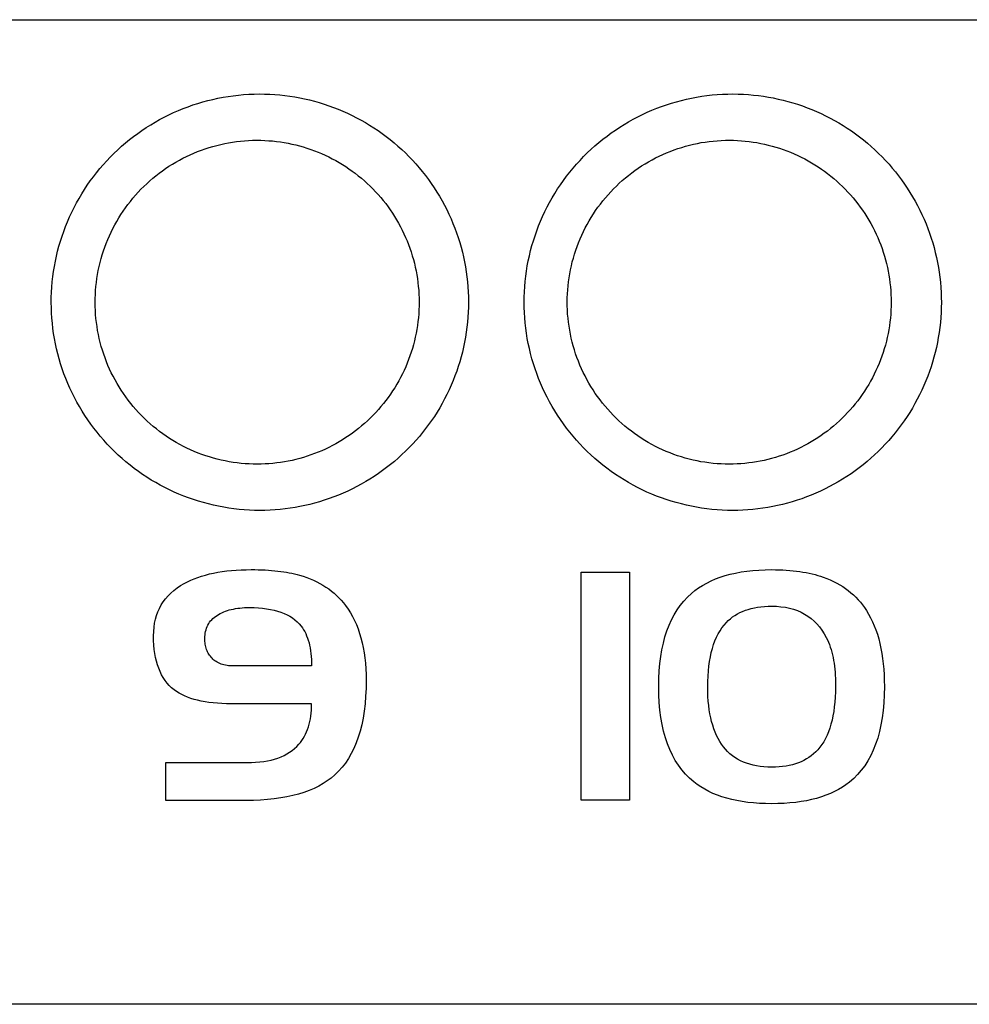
# Model space of a CAD drawing. Extents: x 89 to 1073, y 40 to 812.
# Tile 19 of 67: x 472.52 to 481.07, y 421.37 to 430.24. Entities that reach past the tile are written whole.
import ezdxf

# ---------------------------------------------------------------- set-up
doc = ezdxf.new("R2010")
doc.units = 0
doc.layers.get('0').update_dxf_attribs({"linetype": 'CONTINUOUS'})

msp = doc.modelspace()

# ---------------------------------------------------------------- linework, layer by layer
at = {"color": 7, "linetype": 'CONTINUOUS'}
for p, q in [((474.1559, 425.2249), (474.1907, 425.2351)), ((474.1907, 425.2351), (474.2266, 425.2443)), ((474.2266, 425.2443), (474.2638, 425.2525)), ((474.2638, 425.2525), (474.3019, 425.2597)), ((474.3019, 425.2597), (474.3414, 425.2659)), ((474.3414, 425.2659), (474.382, 425.2712)), ((474.382, 425.2712), (474.4239, 425.2757)), ((474.4239, 425.2757), (474.4668, 425.2789)), ((474.4668, 425.2789), (474.5109, 425.2814)), ((474.5109, 425.2814), (474.5561, 425.2829)), ((474.5561, 425.2829), (474.6027, 425.2834)), ((474.6027, 425.2834), (474.6349, 425.2832)), ((474.6349, 425.2832), (474.6666, 425.2825)), ((474.6666, 425.2825), (474.6975, 425.2815)), ((474.6975, 425.2815), (474.7279, 425.2803)), ((474.7279, 425.2803), (474.7574, 425.2784)), ((474.7574, 425.2784), (474.7864, 425.2763)), ((474.7864, 425.2763), (474.8145, 425.2738)), ((474.8145, 425.2738), (474.8422, 425.2709)), ((474.8422, 425.2709), (474.8689, 425.2675)), ((474.8689, 425.2675), (474.8951, 425.2638)), ((474.8951, 425.2638), (474.9205, 425.2597)), ((474.9205, 425.2597), (474.9454, 425.2553)), ((474.9454, 425.2553), (474.9695, 425.2503)), ((474.9695, 425.2503), (474.9929, 425.245)), ((474.9929, 425.245), (475.0156, 425.2394)), ((475.0156, 425.2394), (475.0378, 425.2334)), ((475.0378, 425.2334), (475.0707, 425.2233)), ((477.5722, 425.2599), (478.0073, 425.2599)), ((477.5722, 423.2079), (477.5722, 425.2599)), ((478.0073, 425.2599), (478.0073, 423.2079)), ((478.8256, 425.2153), (478.87, 425.2297)), ((478.87, 425.2297), (478.916, 425.2422)), ((478.916, 425.2422), (478.9639, 425.2531)), ((478.9639, 425.2531), (479.0136, 425.2623)), ((479.0136, 425.2623), (479.0652, 425.2699)), ((479.0652, 425.2699), (479.1184, 425.2758)), ((479.1184, 425.2758), (479.1734, 425.28)), ((479.1734, 425.28), (479.2303, 425.2825)), ((479.2303, 425.2825), (479.289, 425.2834)), ((479.289, 425.2834), (479.3228, 425.283)), ((479.3228, 425.283), (479.3559, 425.2823)), ((479.3559, 425.2823), (479.3884, 425.2809)), ((479.3884, 425.2809), (479.4204, 425.2792)), ((479.4204, 425.2792), (479.4516, 425.2767)), ((479.4516, 425.2767), (479.4823, 425.2738)), ((479.4823, 425.2738), (479.5123, 425.2703)), ((479.5123, 425.2703), (479.5418, 425.2664)), ((479.5418, 425.2664), (479.5704, 425.2618)), ((479.5704, 425.2618), (479.5984, 425.2568)), ((479.5984, 425.2568), (479.6258, 425.2513)), ((479.6258, 425.2513), (479.6527, 425.2453)), ((479.6527, 425.2453), (479.6788, 425.2385)), ((479.6788, 425.2385), (479.7043, 425.2315)), ((479.7043, 425.2315), (479.7291, 425.2238)), ((473.9352, 425.119), (473.9664, 425.1401)), ((473.9664, 425.1401), (474, 425.1599)), ((474, 425.1599), (474.0288, 425.1748)), ((474.0288, 425.1748), (474.0589, 425.1888)), ((474.0589, 425.1888), (474.09, 425.2018)), ((474.09, 425.2018), (474.1224, 425.2139)), ((474.1224, 425.2139), (474.1559, 425.2249)), ((475.0707, 425.2233), (475.1027, 425.2123)), ((475.1027, 425.2123), (475.1337, 425.2003)), ((475.1337, 425.2003), (475.1639, 425.1876)), ((475.1639, 425.1876), (475.193, 425.1738)), ((475.193, 425.1738), (475.2213, 425.159)), ((475.2213, 425.159), (475.2486, 425.1433)), ((475.2486, 425.1433), (475.2751, 425.1268)), ((478.631, 425.119), (478.6664, 425.1416)), ((478.6664, 425.1416), (478.7035, 425.1626)), ((478.7035, 425.1626), (478.7424, 425.1818)), ((478.7424, 425.1818), (478.7832, 425.1994)), ((478.7832, 425.1994), (478.8256, 425.2153)), ((479.7291, 425.2238), (479.7535, 425.2158)), ((479.7535, 425.2158), (479.7849, 425.2038)), ((479.7849, 425.2038), (479.8154, 425.191)), ((479.8154, 425.191), (479.8449, 425.1773)), ((479.8449, 425.1773), (479.8736, 425.1628)), ((479.8736, 425.1628), (479.9011, 425.1472)), ((479.9011, 425.1472), (479.9279, 425.1308)), ((473.8541, 425.0478), (473.879, 425.0729)), ((473.879, 425.0729), (473.9059, 425.0966)), ((473.9059, 425.0966), (473.9352, 425.119)), ((475.2751, 425.1268), (475.3004, 425.1092)), ((475.3004, 425.1092), (475.3249, 425.0907)), ((475.3249, 425.0907), (475.3484, 425.0712)), ((475.3484, 425.0712), (475.3711, 425.0508)), ((478.5302, 425.0354), (478.5659, 425.0688)), ((478.5659, 425.0688), (478.5974, 425.0947)), ((478.5974, 425.0947), (478.631, 425.119)), ((479.9279, 425.1308), (479.9536, 425.1134)), ((479.9536, 425.1134), (479.9784, 425.0952)), ((479.9784, 425.0952), (480.0021, 425.0759)), ((480.0021, 425.0759), (480.0249, 425.0558)), ((480.0249, 425.0558), (480.0466, 425.0348)), ((473.7764, 424.9348), (473.7927, 424.9651)), ((473.7927, 424.9651), (473.8109, 424.9939)), ((473.8109, 424.9939), (473.8314, 425.0215)), ((473.8314, 425.0215), (473.8541, 425.0478)), ((475.3711, 425.0508), (475.3928, 425.0295)), ((475.3928, 425.0295), (475.4135, 425.0073)), ((475.4135, 425.0073), (475.4333, 424.9841)), ((475.4333, 424.9841), (475.4523, 424.9601)), ((478.4658, 424.9612), (478.4969, 424.9997)), ((478.4969, 424.9997), (478.5302, 425.0354)), ((480.0466, 425.0348), (480.0676, 425.0128)), ((480.0676, 425.0128), (480.0875, 424.9899)), ((480.0875, 424.9899), (480.1065, 424.9662)), ((480.1065, 424.9662), (480.1245, 424.9414)), ((473.7506, 424.8704), (473.7624, 424.9033)), ((473.7624, 424.9033), (473.7764, 424.9348)), ((474.2954, 424.8718), (474.3094, 424.8803)), ((474.3094, 424.8803), (474.324, 424.8883)), ((474.324, 424.8883), (474.3392, 424.8957)), ((474.3392, 424.8957), (474.3549, 424.9027)), ((474.3549, 424.9027), (474.3712, 424.9089)), ((474.3712, 424.9089), (474.3881, 424.9148)), ((474.3881, 424.9148), (474.4056, 424.92)), ((474.4056, 424.92), (474.4237, 424.9248)), ((474.4237, 424.9248), (474.4422, 424.9288)), ((474.4422, 424.9288), (474.4613, 424.9323)), ((474.4613, 424.9323), (474.4809, 424.9353)), ((474.4809, 424.9353), (474.5013, 424.9379)), ((474.5013, 424.9379), (474.522, 424.9398)), ((474.522, 424.9398), (474.5434, 424.9413)), ((474.5434, 424.9413), (474.5654, 424.942)), ((474.5654, 424.942), (474.588, 424.9424)), ((474.588, 424.9424), (474.6286, 424.9417)), ((474.6286, 424.9417), (474.6679, 424.9398)), ((474.6679, 424.9398), (474.7054, 424.9364)), ((474.7054, 424.9364), (474.7415, 424.9319)), ((474.7415, 424.9319), (474.7759, 424.9259)), ((474.7759, 424.9259), (474.8089, 424.9188)), ((474.8089, 424.9188), (474.8402, 424.9102)), ((474.8402, 424.9102), (474.8702, 424.9005)), ((474.8702, 424.9005), (474.8983, 424.8893)), ((474.8983, 424.8893), (474.925, 424.8768)), ((474.925, 424.8768), (474.95, 424.863)), ((475.4523, 424.9601), (475.4746, 424.9284)), ((475.4746, 424.9284), (475.4956, 424.8954)), ((475.4956, 424.8954), (475.5151, 424.8611)), ((478.3866, 424.8309), (478.4107, 424.8769)), ((478.4107, 424.8769), (478.4372, 424.9204)), ((478.4372, 424.9204), (478.4658, 424.9612)), ((478.9576, 424.8714), (478.9795, 424.8845)), ((478.9795, 424.8845), (479.0025, 424.8967)), ((479.0025, 424.8967), (479.0265, 424.9075)), ((479.0265, 424.9075), (479.0516, 424.9174)), ((479.0516, 424.9174), (479.0776, 424.9259)), ((479.0776, 424.9259), (479.1047, 424.9334)), ((479.1047, 424.9334), (479.1328, 424.9397)), ((479.1328, 424.9397), (479.162, 424.9449)), ((479.162, 424.9449), (479.1922, 424.9488)), ((479.1922, 424.9488), (479.2234, 424.9518)), ((479.2234, 424.9518), (479.2557, 424.9535)), ((479.2557, 424.9535), (479.289, 424.9542)), ((479.289, 424.9542), (479.3314, 424.953)), ((479.3314, 424.953), (479.3724, 424.9497)), ((479.3724, 424.9497), (479.4118, 424.9441)), ((479.4118, 424.9441), (479.4497, 424.9364)), ((479.4497, 424.9364), (479.4859, 424.9264)), ((479.4859, 424.9264), (479.5206, 424.9143)), ((479.5206, 424.9143), (479.5536, 424.8999)), ((479.5536, 424.8999), (479.5852, 424.8835)), ((479.5852, 424.8835), (479.6149, 424.8647)), ((480.1245, 424.9414), (480.1416, 424.9159)), ((480.1416, 424.9159), (480.161, 424.8835)), ((480.161, 424.8835), (480.1794, 424.8498)), ((473.7279, 424.764), (473.7334, 424.8008)), ((473.7334, 424.8008), (473.7409, 424.8363)), ((473.7409, 424.8363), (473.7506, 424.8704)), ((474.2128, 424.7843), (474.2199, 424.7971)), ((474.2199, 424.7971), (474.2281, 424.8093)), ((474.2281, 424.8093), (474.2371, 424.8211)), ((474.2371, 424.8211), (474.2471, 424.8323)), ((474.2471, 424.8323), (474.2578, 424.8428)), ((474.2578, 424.8428), (474.2694, 424.8531)), ((474.2694, 424.8531), (474.2819, 424.8626)), ((474.2819, 424.8626), (474.2954, 424.8718)), ((474.95, 424.863), (474.9738, 424.8481)), ((474.9738, 424.8481), (474.9957, 424.8317)), ((474.9957, 424.8317), (475.0162, 424.814)), ((475.0162, 424.814), (475.035, 424.795)), ((475.035, 424.795), (475.0525, 424.7748)), ((475.5151, 424.8611), (475.5332, 424.8253)), ((475.5332, 424.8253), (475.5498, 424.7881)), ((475.5498, 424.7881), (475.565, 424.7494)), ((478.3648, 424.7823), (478.3866, 424.8309)), ((478.8599, 424.7841), (478.8804, 424.8072)), ((478.8804, 424.8072), (478.8981, 424.8248)), ((478.8981, 424.8248), (478.9169, 424.8415)), ((478.9169, 424.8415), (478.9366, 424.857)), ((478.9366, 424.857), (478.9576, 424.8714)), ((479.6149, 424.8647), (479.6434, 424.8438)), ((479.6434, 424.8438), (479.6699, 424.8206)), ((479.6699, 424.8206), (479.6952, 424.7953)), ((479.6952, 424.7953), (479.7187, 424.7677)), ((480.1794, 424.8498), (480.1964, 424.8147)), ((480.1964, 424.8147), (480.2122, 424.7782)), ((473.7237, 424.6867), (473.7247, 424.7259)), ((473.7247, 424.7259), (473.7279, 424.764)), ((474.1856, 424.6799), (474.1869, 424.6964)), ((474.1869, 424.6964), (474.1889, 424.7123)), ((474.1889, 424.7123), (474.1921, 424.7278)), ((474.1921, 424.7278), (474.1959, 424.7426)), ((474.1959, 424.7426), (474.2006, 424.7571)), ((474.2006, 424.7571), (474.2062, 424.7708)), ((474.2062, 424.7708), (474.2128, 424.7843)), ((475.0525, 424.7748), (475.0639, 424.7593)), ((475.0639, 424.7593), (475.0745, 424.7428)), ((475.0745, 424.7428), (475.0844, 424.7254)), ((475.0844, 424.7254), (475.0936, 424.7072)), ((475.0936, 424.7072), (475.1019, 424.6879)), ((475.565, 424.7494), (475.5788, 424.7094)), ((475.5788, 424.7094), (475.5911, 424.6682)), ((478.328, 424.6776), (478.3454, 424.7313)), ((478.3454, 424.7313), (478.3648, 424.7823)), ((478.7918, 424.6747), (478.8069, 424.7048)), ((478.8069, 424.7048), (478.8233, 424.7329)), ((478.8233, 424.7329), (478.841, 424.7594)), ((478.841, 424.7594), (478.8599, 424.7841)), ((479.7187, 424.7677), (479.7407, 424.738)), ((479.7407, 424.738), (479.761, 424.706)), ((479.761, 424.706), (479.7799, 424.6719)), ((480.2122, 424.7782), (480.2266, 424.7402)), ((480.2266, 424.7402), (480.2399, 424.7009)), ((480.2399, 424.7009), (480.2519, 424.6602)), ((473.7243, 424.6447), (473.7237, 424.6867)), ((473.7265, 424.6044), (473.7243, 424.6447)), ((474.1853, 424.6631), (474.1856, 424.6799)), ((474.1855, 424.6495), (474.1853, 424.6631)), ((474.1863, 424.6364), (474.1855, 424.6495)), ((474.1875, 424.6235), (474.1863, 424.6364)), ((474.1893, 424.6111), (474.1875, 424.6235)), ((474.1915, 424.5988), (474.1893, 424.6111)), ((475.1019, 424.6879), (475.1098, 424.6678)), ((475.1098, 424.6678), (475.1167, 424.6468)), ((475.1167, 424.6468), (475.123, 424.6248)), ((475.123, 424.6248), (475.1284, 424.6018)), ((475.5911, 424.6682), (475.6019, 424.6253)), ((475.6019, 424.6253), (475.6113, 424.5812)), ((478.3004, 424.5627), (478.3131, 424.6214)), ((478.3131, 424.6214), (478.328, 424.6776)), ((478.7546, 424.5741), (478.7657, 424.6093)), ((478.7657, 424.6093), (478.7781, 424.6428)), ((478.7781, 424.6428), (478.7918, 424.6747)), ((479.7799, 424.6719), (479.7898, 424.6513)), ((479.7898, 424.6513), (479.7991, 424.6303)), ((479.7991, 424.6303), (479.8077, 424.6085)), ((479.8077, 424.6085), (479.8159, 424.5863)), ((480.2519, 424.6602), (480.2628, 424.6182)), ((480.2628, 424.6182), (480.2722, 424.5746)), ((473.73, 424.5657), (473.7265, 424.6044)), ((473.7352, 424.5284), (473.73, 424.5657)), ((473.7416, 424.4927), (473.7352, 424.5284)), ((474.1943, 424.587), (474.1915, 424.5988)), ((474.1975, 424.5753), (474.1943, 424.587)), ((474.2014, 424.5642), (474.1975, 424.5753)), ((474.2056, 424.5531), (474.2014, 424.5642)), ((474.2104, 424.5425), (474.2056, 424.5531)), ((474.2156, 424.5321), (474.2104, 424.5425)), ((474.2216, 424.5222), (474.2156, 424.5321)), ((474.2279, 424.5124), (474.2216, 424.5222)), ((475.1284, 424.6018), (475.1333, 424.5781)), ((475.1333, 424.5781), (475.1372, 424.5533)), ((475.1372, 424.5533), (475.1406, 424.5278)), ((475.1406, 424.5278), (475.1431, 424.5012)), ((475.6113, 424.5812), (475.6193, 424.5356)), ((475.6193, 424.5356), (475.6259, 424.4887)), ((478.2902, 424.5015), (478.3004, 424.5627)), ((478.7362, 424.4981), (478.7447, 424.5369)), ((478.7447, 424.5369), (478.7546, 424.5741)), ((479.8159, 424.5863), (479.8232, 424.5634)), ((479.8232, 424.5634), (479.8299, 424.5402)), ((479.8299, 424.5402), (479.836, 424.5162)), ((480.2722, 424.5746), (480.2804, 424.5297)), ((480.2804, 424.5297), (480.2873, 424.4833)), ((473.7496, 424.4585), (473.7416, 424.4927)), ((473.7589, 424.4258), (473.7496, 424.4585)), ((474.2347, 424.5031), (474.2279, 424.5124)), ((474.2419, 424.4939), (474.2347, 424.5031)), ((474.2499, 424.4853), (474.2419, 424.4939)), ((474.2582, 424.4768), (474.2499, 424.4853)), ((474.2671, 424.4689), (474.2582, 424.4768)), ((474.2764, 424.4617), (474.2671, 424.4689)), ((474.2864, 424.4549), (474.2764, 424.4617)), ((474.2969, 424.4487), (474.2864, 424.4549)), ((474.3079, 424.4431), (474.2969, 424.4487)), ((474.3194, 424.4379), (474.3079, 424.4431)), ((474.3314, 424.4334), (474.3194, 424.4379)), ((474.3439, 424.4293), (474.3314, 424.4334)), ((475.1431, 424.5012), (475.145, 424.4738)), ((475.145, 424.4738), (475.1461, 424.4454)), ((475.1461, 424.4454), (475.1465, 424.4162)), ((475.6259, 424.4887), (475.6309, 424.4402)), ((475.6309, 424.4402), (475.6345, 424.3904)), ((478.2764, 424.3713), (478.282, 424.4375)), ((478.282, 424.4375), (478.2902, 424.5015)), ((478.7231, 424.4152), (478.7289, 424.4575)), ((478.7289, 424.4575), (478.7362, 424.4981)), ((479.836, 424.5162), (479.8416, 424.4918)), ((479.8416, 424.4918), (479.8464, 424.4665)), ((479.8464, 424.4665), (479.8505, 424.4409)), ((479.8505, 424.4409), (479.854, 424.4147)), ((480.2873, 424.4833), (480.2931, 424.4357)), ((480.2931, 424.4357), (480.2974, 424.3865)), ((473.7699, 424.3948), (473.7589, 424.4258)), ((473.7821, 424.3653), (473.7699, 424.3948)), ((473.7959, 424.3373), (473.7821, 424.3653)), ((474.3571, 424.4258), (474.3439, 424.4293)), ((474.3706, 424.4228), (474.3571, 424.4258)), ((474.3849, 424.4204), (474.3706, 424.4228)), ((474.3995, 424.4184), (474.3849, 424.4204)), ((474.4148, 424.4172), (474.3995, 424.4184)), ((474.4305, 424.4164), (474.4148, 424.4172)), ((474.4469, 424.4162), (474.4305, 424.4164)), ((475.6345, 424.3904), (475.6368, 424.3393)), ((478.2729, 424.3023), (478.2764, 424.3713)), ((478.7153, 424.325), (478.7184, 424.3709)), ((478.7184, 424.3709), (478.7231, 424.4152)), ((479.854, 424.4147), (479.857, 424.3879)), ((479.857, 424.3879), (479.8592, 424.3604)), ((479.8592, 424.3604), (479.8609, 424.3326)), ((480.2974, 424.3865), (480.3006, 424.336)), ((473.811, 424.3108), (473.7959, 424.3373)), ((473.8278, 424.2858), (473.811, 424.3108)), ((473.8458, 424.2623), (473.8278, 424.2858)), ((473.8654, 424.2406), (473.8458, 424.2623)), ((475.6375, 424.2868), (475.6364, 424.2135)), ((475.6368, 424.3393), (475.6375, 424.2868)), ((478.2719, 424.2309), (478.2729, 424.3023)), ((478.7128, 424.228), (478.7134, 424.2773)), ((478.7134, 424.2773), (478.7153, 424.325)), ((479.8609, 424.3326), (479.8619, 424.304)), ((479.8619, 424.304), (479.8623, 424.275)), ((479.8623, 424.275), (479.8623, 424.2309)), ((480.3006, 424.336), (480.3025, 424.2842)), ((480.3025, 424.2842), (480.3033, 424.2309)), ((473.8864, 424.2203), (473.8654, 424.2406)), ((473.9089, 424.2016), (473.8864, 424.2203)), ((473.93, 424.1861), (473.9089, 424.2016)), ((473.9528, 424.1718), (473.93, 424.1861)), ((473.9769, 424.1584), (473.9528, 424.1718)), ((475.6364, 424.2135), (475.633, 424.1428)), ((478.2729, 424.1568), (478.2719, 424.2309)), ((478.7133, 424.1841), (478.7128, 424.228)), ((478.7149, 424.1416), (478.7133, 424.1841)), ((479.8616, 424.1824), (479.8598, 424.1358)), ((479.8623, 424.2309), (479.8616, 424.1824)), ((480.3033, 424.2309), (480.302, 424.1561)), ((474.0027, 424.1462), (473.9769, 424.1584)), ((474.0297, 424.1347), (474.0027, 424.1462)), ((474.0583, 424.1244), (474.0297, 424.1347)), ((474.0883, 424.1149), (474.0583, 424.1244)), ((474.1198, 424.1067), (474.0883, 424.1149)), ((474.1525, 424.0992), (474.1198, 424.1067)), ((474.1869, 424.0928), (474.1525, 424.0992)), ((474.2226, 424.0873), (474.1869, 424.0928)), ((474.2599, 424.083), (474.2226, 424.0873)), ((474.2984, 424.0795), (474.2599, 424.083)), ((474.3387, 424.077), (474.2984, 424.0795)), ((474.3802, 424.0755), (474.3387, 424.077)), ((475.633, 424.1428), (475.6274, 424.0748)), ((478.2767, 424.0855), (478.2729, 424.1568)), ((478.2827, 424.0169), (478.2767, 424.0855)), ((478.7176, 424.1004), (478.7149, 424.1416)), ((478.7215, 424.0608), (478.7176, 424.1004)), ((479.8566, 424.0907), (479.8523, 424.0475)), ((479.8598, 424.1358), (479.8566, 424.0907)), ((480.2983, 424.0843), (480.292, 424.0151)), ((480.302, 424.1561), (480.2983, 424.0843)), ((474.4234, 424.0752), (474.3802, 424.0755)), ((475.1465, 424.0752), (474.4234, 424.0752)), ((475.1393, 423.9652), (475.1424, 423.9914)), ((475.1424, 423.9914), (475.1446, 424.0186)), ((475.1446, 424.0186), (475.146, 424.0464)), ((475.146, 424.0464), (475.1465, 424.0752)), ((475.6198, 424.0097), (475.6098, 423.947)), ((475.6274, 424.0748), (475.6198, 424.0097)), ((478.2914, 423.9512), (478.2827, 424.0169)), ((478.7264, 424.0223), (478.7215, 424.0608)), ((478.7325, 423.9853), (478.7264, 424.0223)), ((479.8466, 424.0058), (479.8398, 423.9659)), ((479.8523, 424.0475), (479.8466, 424.0058)), ((480.292, 424.0151), (480.2835, 423.9488)), ((475.1245, 423.8909), (475.1303, 423.9149)), ((475.1303, 423.9149), (475.1352, 423.9396)), ((475.1352, 423.9396), (475.1393, 423.9652)), ((475.6098, 423.947), (475.5977, 423.8871)), ((478.3024, 423.8879), (478.2914, 423.9512)), ((478.7398, 423.9495), (478.7325, 423.9853)), ((478.7481, 423.9153), (478.7398, 423.9495)), ((478.7574, 423.8821), (478.7481, 423.9153)), ((479.8316, 423.9278), (479.8224, 423.8913)), ((479.8398, 423.9659), (479.8316, 423.9278)), ((480.2835, 423.9488), (480.2724, 423.8851)), ((475.0923, 423.8028), (475.1016, 423.8238)), ((475.1016, 423.8238), (475.1101, 423.8453)), ((475.1101, 423.8453), (475.1179, 423.8678)), ((475.1179, 423.8678), (475.1245, 423.8909)), ((475.5833, 423.8298), (475.5669, 423.7753)), ((475.5977, 423.8871), (475.5833, 423.8298)), ((478.3159, 423.8275), (478.3024, 423.8879)), ((478.3319, 423.7698), (478.3159, 423.8275)), ((478.7679, 423.8503), (478.7574, 423.8821)), ((478.7795, 423.8199), (478.7679, 423.8503)), ((478.7923, 423.7911), (478.7795, 423.8199)), ((479.7999, 423.8233), (479.7869, 423.7919)), ((479.8118, 423.8564), (479.7999, 423.8233)), ((479.8224, 423.8913), (479.8118, 423.8564)), ((480.2589, 423.8244), (480.2429, 423.7663)), ((480.2724, 423.8851), (480.2589, 423.8244)), ((475.0319, 423.7106), (475.0457, 423.7274)), ((475.0457, 423.7274), (475.0587, 423.7451)), ((475.0587, 423.7451), (475.0708, 423.7635)), ((475.0708, 423.7635), (475.082, 423.7828)), ((475.082, 423.7828), (475.0923, 423.8028)), ((475.548, 423.7232), (475.5271, 423.6739)), ((475.5669, 423.7753), (475.548, 423.7232)), ((478.3504, 423.7149), (478.3319, 423.7698)), ((478.806, 423.7633), (478.7923, 423.7911)), ((478.821, 423.7371), (478.806, 423.7633)), ((478.8372, 423.7121), (478.821, 423.7371)), ((479.757, 423.7342), (479.7403, 423.7079)), ((479.7727, 423.7623), (479.757, 423.7342)), ((479.7869, 423.7919), (479.7727, 423.7623)), ((480.2429, 423.7663), (480.2246, 423.7113)), ((474.9242, 423.6236), (474.9486, 423.6385)), ((474.9486, 423.6385), (474.9714, 423.6545)), ((474.9714, 423.6545), (474.9929, 423.6719)), ((474.9929, 423.6719), (475.0131, 423.6905)), ((475.0131, 423.6905), (475.0319, 423.7106)), ((475.5271, 423.6739), (475.5039, 423.6273)), ((478.3712, 423.6626), (478.3504, 423.7149)), ((478.3945, 423.613), (478.3712, 423.6626)), ((478.8544, 423.6886), (478.8372, 423.7121)), ((478.8726, 423.6662), (478.8544, 423.6886)), ((478.892, 423.6454), (478.8726, 423.6662)), ((478.9126, 423.6259), (478.892, 423.6454)), ((479.6848, 423.6416), (479.6655, 423.6239)), ((479.703, 423.6606), (479.6848, 423.6416)), ((479.7222, 423.6833), (479.703, 423.6606)), ((479.7403, 423.7079), (479.7222, 423.6833)), ((480.2036, 423.6587), (480.1803, 423.6091)), ((480.2246, 423.7113), (480.2036, 423.6587)), ((473.8354, 423.205), (473.8354, 423.546)), ((473.8354, 423.546), (474.5644, 423.546)), ((474.5644, 423.546), (474.6041, 423.5466)), ((474.6041, 423.5466), (474.6424, 423.5485)), ((474.6424, 423.5485), (474.6793, 423.5517)), ((474.6793, 423.5517), (474.7149, 423.5563)), ((474.7149, 423.5563), (474.7489, 423.5619)), ((474.7489, 423.5619), (474.7816, 423.569)), ((474.7816, 423.569), (474.8129, 423.5773)), ((474.8129, 423.5773), (474.8429, 423.5871)), ((474.8429, 423.5871), (474.8714, 423.5979)), ((474.8714, 423.5979), (474.8984, 423.6102)), ((474.8984, 423.6102), (474.9242, 423.6236)), ((475.4787, 423.5834), (475.451, 423.5421)), ((475.5039, 423.6273), (475.4787, 423.5834)), ((478.4203, 423.5661), (478.3945, 423.613)), ((478.4487, 423.522), (478.4203, 423.5661)), ((478.9345, 423.6081), (478.9126, 423.6259)), ((478.9575, 423.5915), (478.9345, 423.6081)), ((478.9819, 423.5765), (478.9575, 423.5915)), ((479.0073, 423.5628), (478.9819, 423.5765)), ((479.034, 423.5507), (479.0073, 423.5628)), ((479.0618, 423.5398), (479.034, 423.5507)), ((479.5292, 423.5437), (479.5027, 423.5344)), ((479.5544, 423.5539), (479.5292, 423.5437)), ((479.5787, 423.5655), (479.5544, 423.5539)), ((479.6019, 423.5783), (479.5787, 423.5655)), ((479.6242, 423.5923), (479.6019, 423.5783)), ((479.6453, 423.6075), (479.6242, 423.5923)), ((479.6655, 423.6239), (479.6453, 423.6075)), ((480.1545, 423.5622), (480.1263, 423.5181)), ((480.1803, 423.6091), (480.1545, 423.5622)), ((475.3894, 423.4674), (475.3553, 423.4343)), ((475.4214, 423.5034), (475.3894, 423.4674)), ((475.451, 423.5421), (475.4214, 423.5034)), ((478.4793, 423.4804), (478.4487, 423.522)), ((478.5125, 423.4418), (478.4793, 423.4804)), ((479.0909, 423.5305), (479.0618, 423.5398)), ((479.1211, 423.5225), (479.0909, 423.5305)), ((479.1527, 423.5162), (479.1211, 423.5225)), ((479.1853, 423.5111), (479.1527, 423.5162)), ((479.2191, 423.5076), (479.1853, 423.5111)), ((479.2542, 423.5054), (479.2191, 423.5076)), ((479.2905, 423.5048), (479.2542, 423.5054)), ((479.3238, 423.5053), (479.2905, 423.5048)), ((479.3561, 423.5072), (479.3238, 423.5053)), ((479.3874, 423.5101), (479.3561, 423.5072)), ((479.4179, 423.5144), (479.3874, 423.5101)), ((479.4471, 423.5198), (479.4179, 423.5144)), ((479.4754, 423.5265), (479.4471, 423.5198)), ((479.5027, 423.5344), (479.4754, 423.5265)), ((480.0955, 423.4767), (480.0624, 423.4383)), ((480.1263, 423.5181), (480.0955, 423.4767)), ((475.2874, 423.3804), (475.25, 423.3563)), ((475.3224, 423.4063), (475.2874, 423.3804)), ((475.3553, 423.4343), (475.3224, 423.4063)), ((478.5482, 423.4057), (478.5125, 423.4418)), ((478.5864, 423.3725), (478.5482, 423.4057)), ((478.6177, 423.3485), (478.5864, 423.3725)), ((479.9887, 423.3696), (479.9576, 423.3461)), ((480.0267, 423.4024), (479.9887, 423.3696)), ((480.0624, 423.4383), (480.0267, 423.4024)), ((475.1242, 423.2944), (475.0776, 423.2773)), ((475.1684, 423.3133), (475.1242, 423.2944)), ((475.2104, 423.3339), (475.1684, 423.3133)), ((475.25, 423.3563), (475.2104, 423.3339)), ((478.6507, 423.3263), (478.6177, 423.3485)), ((478.6854, 423.3055), (478.6507, 423.3263)), ((478.7218, 423.2863), (478.6854, 423.3055)), ((478.7597, 423.2685), (478.7218, 423.2863)), ((479.8545, 423.2846), (479.8166, 423.2671)), ((479.8905, 423.3036), (479.8545, 423.2846)), ((479.9249, 423.3241), (479.8905, 423.3036)), ((479.9576, 423.3461), (479.9249, 423.3241)), ((474.5557, 423.205), (473.8354, 423.205)), ((474.6228, 423.2058), (474.5557, 423.205)), ((474.6877, 423.2085), (474.6228, 423.2058)), ((474.7503, 423.2129), (474.6877, 423.2085)), ((474.8106, 423.2193), (474.7503, 423.2129)), ((474.8685, 423.2273), (474.8106, 423.2193)), ((474.9243, 423.2372), (474.8685, 423.2273)), ((474.9777, 423.2488), (474.9243, 423.2372)), ((475.0289, 423.2623), (474.9777, 423.2488)), ((475.0776, 423.2773), (475.0289, 423.2623)), ((478.0073, 423.2079), (477.5722, 423.2079)), ((478.7994, 423.2524), (478.7597, 423.2685)), ((478.8409, 423.2378), (478.7994, 423.2524)), ((478.884, 423.2248), (478.8409, 423.2378)), ((478.9287, 423.2132), (478.884, 423.2248)), ((478.9751, 423.2032), (478.9287, 423.2132)), ((479.0232, 423.1947), (478.9751, 423.2032)), ((479.073, 423.1878), (479.0232, 423.1947)), ((479.5542, 423.1943), (479.5046, 423.1876)), ((479.6023, 423.2028), (479.5542, 423.1943)), ((479.6485, 423.2125), (479.6023, 423.2028)), ((479.6932, 423.224), (479.6485, 423.2125)), ((479.736, 423.2368), (479.6932, 423.224)), ((479.7772, 423.2513), (479.736, 423.2368)), ((479.8166, 423.2671), (479.7772, 423.2513)), ((479.1244, 423.1823), (479.073, 423.1878)), ((479.1776, 423.1785), (479.1244, 423.1823)), ((479.2324, 423.1763), (479.1776, 423.1785)), ((479.289, 423.1755), (479.2324, 423.1763)), ((479.3454, 423.1763), (479.289, 423.1755)), ((479.4002, 423.1785), (479.3454, 423.1763)), ((479.4532, 423.1823), (479.4002, 423.1785)), ((479.5046, 423.1876), (479.4532, 423.1823)), ((486.6767, 421.3693), (436.403, 421.3693))]:
    msp.add_line(p, q, dxfattribs=at)
for points, knots in [([(437.1037, 430.2355), (445.2279, 430.2355), (453.3885, 430.2355), (469.7043, 430.2356), (477.8595, 430.2356), (485.973, 430.2356)], [0, 0, 0, 0, 0.5, 0.5, 1, 1, 1, 1]), ([(474.6807, 425.8166), (474.555, 425.8166), (474.4313, 425.8292), (474.1877, 425.8783), (474.0666, 425.9153), (473.8371, 426.0117), (473.7282, 426.0708), (473.5218, 426.2108), (473.4248, 426.2919), (473.1644, 426.558), (473.0248, 426.7724), (472.8881, 427.1187), (472.8536, 427.2404), (472.8097, 427.4862), (472.8002, 427.6099), (472.806, 427.8591), (472.8216, 427.985), (472.8766, 428.2273), (472.9158, 428.3452), (473.019, 428.5743), (473.0816, 428.6825), (473.2262, 428.8843), (473.3095, 428.9791), (473.4926, 429.1491), (473.5915, 429.224), (473.8036, 429.3541), (473.9176, 429.4094), (474.2674, 429.5374), (474.5185, 429.5765), (474.7695, 429.5646)], [0, 0, 0, 0, 0.0625, 0.0625, 0.125, 0.125, 0.1875, 0.1875, 0.25, 0.25, 0.375, 0.375, 0.4375, 0.4375, 0.5, 0.5, 0.5625, 0.5625, 0.625, 0.625, 0.6875, 0.6875, 0.75, 0.75, 0.8125, 0.8125, 0.875, 0.875, 1, 1, 1, 1]), ([(478.9378, 425.8166), (478.812, 425.8166), (478.6883, 425.8292), (478.4445, 425.8783), (478.3233, 425.9154), (478.0937, 426.0119), (477.9848, 426.0711), (477.7783, 426.2114), (477.6812, 426.2926), (477.4205, 426.5588), (477.2813, 426.7739), (477.1443, 427.1209), (477.1099, 427.243), (477.0665, 427.4893), (477.0571, 427.6133), (477.0633, 427.863), (477.0794, 427.989), (477.1351, 428.2317), (477.1747, 428.3498), (477.2785, 428.5792), (477.3415, 428.6872), (477.487, 428.8887), (477.5708, 428.9834), (477.7545, 429.1531), (477.8537, 429.2277), (478.0665, 429.3571), (478.1809, 429.4119), (478.5312, 429.539), (478.7827, 429.5772), (479.0339, 429.5642)], [0, 0, 0, 0, 0.0625, 0.0625, 0.125, 0.125, 0.1875, 0.1875, 0.25, 0.25, 0.375, 0.375, 0.4375, 0.4375, 0.5, 0.5, 0.5625, 0.5625, 0.625, 0.625, 0.6875, 0.6875, 0.75, 0.75, 0.8125, 0.8125, 0.875, 0.875, 1, 1, 1, 1]), ([(474.7695, 429.5646), (474.8914, 429.5588), (475.0107, 429.5412), (475.2446, 429.4839), (475.3603, 429.4436), (475.5801, 429.3421), (475.6839, 429.2813), (475.8795, 429.14), (475.9719, 429.0587), (476.1365, 428.8823), (476.2098, 428.7867), (476.3385, 428.581), (476.3931, 428.4714), (476.5219, 428.1339), (476.5638, 427.8892), (476.5556, 427.5277), (476.5409, 427.4058), (476.4885, 427.169), (476.4513, 427.0545), (476.3546, 426.8329), (476.2947, 426.7254), (476.1575, 426.5269), (476.0799, 426.4348), (475.8189, 426.1806), (475.6146, 426.0466), (475.1633, 425.8633), (474.9248, 425.8166), (474.6807, 425.8166)], [0, 0, 0, 0, 0.0625, 0.0625, 0.125, 0.125, 0.1875, 0.1875, 0.25, 0.25, 0.3125, 0.3125, 0.375, 0.375, 0.5, 0.5, 0.5625, 0.5625, 0.625, 0.625, 0.6875, 0.6875, 0.75, 0.75, 0.875, 0.875, 1, 1, 1, 1]), ([(479.0339, 429.5642), (479.1556, 429.5579), (479.2746, 429.5399), (479.5078, 429.482), (479.6231, 429.4414), (479.8424, 429.3393), (479.9458, 429.2783), (480.1406, 429.1367), (480.2326, 429.0552), (480.3966, 428.8785), (480.4696, 428.7829), (480.5976, 428.5772), (480.6519, 428.4675), (480.7799, 428.1299), (480.8213, 427.8852), (480.8124, 427.524), (480.7975, 427.4023), (480.7447, 427.1657), (480.7072, 427.0513), (480.6103, 426.8302), (480.5502, 426.7229), (480.4128, 426.5247), (480.3352, 426.4328), (480.1613, 426.2639), (480.0659, 426.1878), (479.8646, 426.0564), (479.7576, 426.0001), (479.4194, 425.8631), (479.1814, 425.8166), (478.9378, 425.8166)], [0, 0, 0, 0, 0.0625, 0.0625, 0.125, 0.125, 0.1875, 0.1875, 0.25, 0.25, 0.3125, 0.3125, 0.375, 0.375, 0.5, 0.5, 0.5625, 0.5625, 0.625, 0.625, 0.6875, 0.6875, 0.75, 0.75, 0.8125, 0.8125, 0.875, 0.875, 1, 1, 1, 1]), ([(474.656, 426.2333), (474.5584, 426.2333), (474.4624, 426.243), (474.2737, 426.281), (474.1798, 426.3098), (474.0012, 426.3849), (473.9166, 426.4309), (473.7566, 426.5396), (473.681, 426.6028), (473.4786, 426.8098), (473.3704, 426.9766), (473.2641, 427.2458), (473.2373, 427.3401), (473.2032, 427.5317), (473.1959, 427.628), (473.2003, 427.8215), (473.2124, 427.9194), (473.2551, 428.1081), (473.2856, 428.1997), (473.3653, 428.3773), (473.4147, 428.463), (473.5273, 428.6201), (473.591, 428.6926), (473.8044, 428.8913), (473.9716, 428.994), (474.3371, 429.1279), (474.53, 429.1575), (474.725, 429.1483)], [0, 0, 0, 0, 0.0625, 0.0625, 0.125, 0.125, 0.1875, 0.1875, 0.25, 0.25, 0.375, 0.375, 0.4375, 0.4375, 0.5, 0.5, 0.5625, 0.5625, 0.625, 0.625, 0.6875, 0.6875, 0.75, 0.75, 0.875, 0.875, 1, 1, 1, 1]), ([(474.725, 429.1483), (474.8196, 429.1438), (474.9123, 429.1303), (475.0939, 429.0858), (475.1836, 429.0544), (475.3544, 428.9753), (475.435, 428.928), (475.5869, 428.8181), (475.6586, 428.7548), (475.7865, 428.6176), (475.8435, 428.5434), (475.9433, 428.3834), (475.9856, 428.298), (476.0856, 428.0354), (476.1183, 427.8451), (476.1118, 427.564), (476.1004, 427.4692), (476.0597, 427.285), (476.0308, 427.1959), (475.9558, 427.0237), (475.9093, 426.94), (475.8027, 426.7856), (475.7423, 426.7141), (475.5399, 426.5164), (475.3813, 426.4123), (475.0307, 426.2695), (474.8456, 426.2333), (474.656, 426.2333)], [0, 0, 0, 0, 0.0625, 0.0625, 0.125, 0.125, 0.1875, 0.1875, 0.25, 0.25, 0.3125, 0.3125, 0.375, 0.375, 0.5, 0.5, 0.5625, 0.5625, 0.625, 0.625, 0.6875, 0.6875, 0.75, 0.75, 0.875, 0.875, 1, 1, 1, 1]), ([(478.906, 426.2333), (478.7109, 426.2333), (478.5177, 426.2727), (478.1621, 426.4225), (477.996, 426.5358), (477.7266, 426.8124), (477.6187, 426.9797), (477.4777, 427.3394), (477.443, 427.5375), (477.4534, 427.9239), (477.498, 428.1179), (477.6181, 428.3825), (477.6677, 428.4679), (477.7811, 428.6246), (477.8451, 428.6969), (478.0594, 428.8949), (478.2272, 428.9968), (478.5928, 429.1291), (478.7858, 429.158), (478.9806, 429.148)], [0, 0, 0, 0, 0.125, 0.125, 0.25, 0.25, 0.375, 0.375, 0.5, 0.5, 0.625, 0.625, 0.6875, 0.6875, 0.75, 0.75, 0.875, 0.875, 1, 1, 1, 1]), ([(478.9806, 429.148), (479.0751, 429.1432), (479.1675, 429.1293), (479.3485, 429.0843), (479.4379, 429.0527), (479.6082, 428.9732), (479.6886, 428.9257), (479.8398, 428.8156), (479.9113, 428.7523), (480.0387, 428.6149), (480.0955, 428.5406), (480.1948, 428.3806), (480.2369, 428.2951), (480.3363, 428.0324), (480.3686, 427.8421), (480.3615, 427.5611), (480.35, 427.4665), (480.3089, 427.2823), (480.2798, 427.1933), (480.2046, 427.0213), (480.158, 426.9378), (480.0512, 426.7837), (479.9908, 426.7123), (479.7884, 426.5153), (479.6299, 426.4116), (479.2798, 426.2694), (479.0952, 426.2333), (478.906, 426.2333)], [0, 0, 0, 0, 0.0625, 0.0625, 0.125, 0.125, 0.1875, 0.1875, 0.25, 0.25, 0.3125, 0.3125, 0.375, 0.375, 0.5, 0.5, 0.5625, 0.5625, 0.625, 0.625, 0.6875, 0.6875, 0.75, 0.75, 0.875, 0.875, 1, 1, 1, 1])]:
    msp.add_open_spline(points, degree=3, knots=knots, dxfattribs=at)
msp.add_open_spline([(475.1465, 424.4162), (474.9133, 424.4162), (474.6801, 424.4162), (474.4469, 424.4162)], degree=3, dxfattribs=at)

doc.saveas('drawing.dxf')
